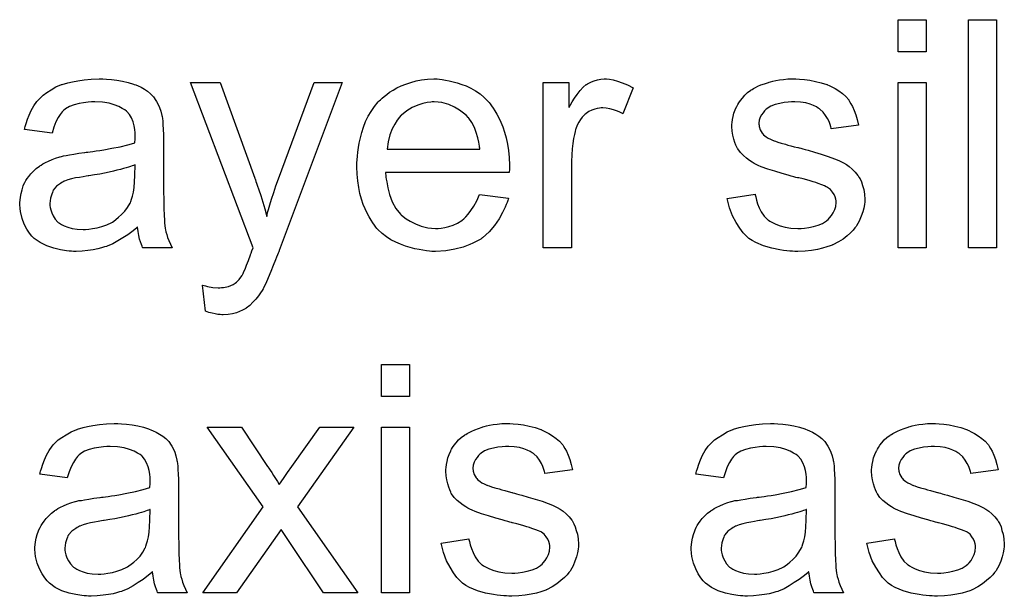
# Model space of a CAD drawing. Extents: x -2 to 8.5, y -2.9 to 5.2.
# Tile 111 of 207: x 5.923 to 6.268, y -0.742 to -0.539. Entities that reach past the tile are written whole.
import ezdxf

# ---------------------------------------------------------------- set-up
doc = ezdxf.new("R2010")
doc.units = 0
doc.layers.add('acc-ni-360-20-out-a_document', color=1, linetype='CONTINUOUS')

msp = doc.modelspace()

# ---------------------------------------------------------------- linework, layer by layer
at = {"layer": 'acc-ni-360-20-out-a_document', "color": 1}
for points in [[(6.241037, -0.550497), (6.231202, -0.550497), (6.231202, -0.539274), (6.241037, -0.539274), (6.241037, -0.550497)], [(6.265681, -0.619339), (6.255846, -0.619339), (6.255846, -0.539274), (6.265681, -0.539274), (6.265681, -0.619339)], [(5.953407, -0.560101), (5.955142, -0.560216), (5.957109, -0.560448), (5.959076, -0.560795), (5.961043, -0.561258), (5.962894, -0.561836), (5.963126, -0.561952), (5.963704, -0.562183), (5.964514, -0.56253), (5.965555, -0.562993), (5.966712, -0.563687), (5.967869, -0.564381), (5.96891, -0.565307), (5.969836, -0.566233), (5.969952, -0.566348), (5.970183, -0.566695), (5.97053, -0.567274), (5.970993, -0.567968), (5.971572, -0.569009), (5.972034, -0.570051), (5.972497, -0.571323), (5.972844, -0.572827), (5.972844, -0.572943), (5.97296, -0.57329), (5.973076, -0.573985), (5.973191, -0.57491), (5.973191, -0.576183), (5.973307, -0.577687), (5.973423, -0.579654), (5.973423, -0.581852), (5.973423, -0.595042), (5.973423, -0.595158), (5.973423, -0.59562), (5.973423, -0.596315), (5.973423, -0.59724), (5.973423, -0.598282), (5.973423, -0.599554), (5.973538, -0.602331), (5.973538, -0.605223), (5.973654, -0.608116), (5.97377, -0.609389), (5.97377, -0.610546), (5.973886, -0.611587), (5.974001, -0.612397), (5.974001, -0.612513), (5.974117, -0.612975), (5.974233, -0.61367), (5.97458, -0.614595), (5.974811, -0.615636), (5.975274, -0.616793), (5.975852, -0.618066), (5.976431, -0.619339), (5.966134, -0.619339), (5.966018, -0.619223), (5.965902, -0.61876), (5.965671, -0.618182), (5.965324, -0.617256), (5.964977, -0.616215), (5.964745, -0.614942), (5.964514, -0.613554), (5.964283, -0.61205), (5.964167, -0.61205), (5.964051, -0.612281), (5.963357, -0.61286), (5.962316, -0.61367), (5.960927, -0.614711), (5.959192, -0.615752), (5.957456, -0.616909), (5.955605, -0.617951), (5.953638, -0.61876), (5.953407, -0.618876), (5.952712, -0.618992), (5.951671, -0.619339), (5.950399, -0.619686), (5.948779, -0.620033), (5.946927, -0.620264), (5.944845, -0.620496), (5.942762, -0.620612), (5.941837, -0.620612), (5.941142, -0.620496), (5.940333, -0.620496), (5.939407, -0.62038), (5.937324, -0.620033), (5.93501, -0.619455), (5.932465, -0.618645), (5.930151, -0.617488), (5.928068, -0.615984), (5.927837, -0.615752), (5.927258, -0.615174), (5.926449, -0.614132), (5.925523, -0.612744), (5.924597, -0.611009), (5.923788, -0.609042), (5.923209, -0.606612), (5.923093, -0.605455), (5.922978, -0.604067), (5.922978, -0.603835), (5.922978, -0.603372), (5.923093, -0.602562), (5.923209, -0.601521), (5.92344, -0.600248), (5.923788, -0.598976), (5.92425, -0.597587), (5.924829, -0.596315), (5.924944, -0.596199), (5.925176, -0.595736), (5.925639, -0.595042), (5.926217, -0.594232), (5.926911, -0.593306), (5.927837, -0.592381), (5.928763, -0.591455), (5.92992, -0.590645), (5.930035, -0.59053), (5.930498, -0.590298), (5.931077, -0.589835), (5.932002, -0.589373), (5.933043, -0.58891), (5.934316, -0.588331), (5.935589, -0.587869), (5.937093, -0.587406), (5.937209, -0.587406), (5.937672, -0.58729), (5.938366, -0.587059), (5.939291, -0.586943), (5.940448, -0.586712), (5.941952, -0.58648), (5.943688, -0.586133), (5.94577, -0.585902), (5.945886, -0.585902), (5.946349, -0.585786), (5.946927, -0.585786), (5.947737, -0.58567), (5.948663, -0.585554), (5.94982, -0.585323), (5.951093, -0.585207), (5.952481, -0.584976), (5.955258, -0.584398), (5.958266, -0.583819), (5.960927, -0.583125), (5.9622, -0.582778), (5.963357, -0.582431), (5.963357, -0.582315), (5.963357, -0.582083), (5.963473, -0.581389), (5.963473, -0.580579), (5.963473, -0.580117), (5.963473, -0.579885), (5.963473, -0.579769), (5.963473, -0.579654), (5.963473, -0.57896), (5.963357, -0.577803), (5.963126, -0.57653), (5.962778, -0.575141), (5.9622, -0.573753), (5.961506, -0.57248), (5.96058, -0.571439), (5.960464, -0.571323), (5.959886, -0.570861), (5.95896, -0.570398), (5.957803, -0.569704), (5.956184, -0.569125), (5.954332, -0.568547), (5.952018, -0.568199), (5.949357, -0.568084), (5.9482, -0.568084), (5.947043, -0.568199), (5.945423, -0.568431), (5.943804, -0.568662), (5.942068, -0.569125), (5.940448, -0.569704), (5.93906, -0.570514), (5.938944, -0.570629), (5.938481, -0.570976), (5.937903, -0.571555), (5.937209, -0.57248), (5.936515, -0.573637), (5.935705, -0.575141), (5.93501, -0.576993), (5.934316, -0.579075), (5.924713, -0.577803), (5.924713, -0.577687), (5.924829, -0.577571), (5.924829, -0.577224), (5.924944, -0.576761), (5.925292, -0.57572), (5.925754, -0.574216), (5.926333, -0.572712), (5.927027, -0.571092), (5.927953, -0.569472), (5.928994, -0.567968), (5.92911, -0.567852), (5.929573, -0.56739), (5.930267, -0.566695), (5.931192, -0.56577), (5.932465, -0.564844), (5.933969, -0.563919), (5.935705, -0.562877), (5.937672, -0.562067), (5.937787, -0.562067), (5.937903, -0.561952), (5.93825, -0.561836), (5.938713, -0.56172), (5.93987, -0.561373), (5.94149, -0.561026), (5.943341, -0.560679), (5.945655, -0.560332), (5.948084, -0.560101), (5.950861, -0.559985), (5.952134, -0.559985), (5.953407, -0.560101)], [(6.014033, -0.620264), (6.014033, -0.62038), (6.013918, -0.620727), (6.013686, -0.62119), (6.013455, -0.621769), (6.013108, -0.622578), (6.012761, -0.623504), (6.011951, -0.625471), (6.011141, -0.627669), (6.010215, -0.629868), (6.00929, -0.631835), (6.008827, -0.632644), (6.00848, -0.633454), (6.008364, -0.633686), (6.008017, -0.634264), (6.007439, -0.635074), (6.006744, -0.636115), (6.005819, -0.637272), (6.004778, -0.638429), (6.003736, -0.639586), (6.002463, -0.640512), (6.002348, -0.640628), (6.001885, -0.640859), (6.001191, -0.641206), (6.00015, -0.641669), (5.998993, -0.642132), (5.997604, -0.642479), (5.9961, -0.64271), (5.994364, -0.642826), (5.993902, -0.642826), (5.993323, -0.64271), (5.992513, -0.64271), (5.991588, -0.642479), (5.990546, -0.642247), (5.989389, -0.642016), (5.988117, -0.641553), (5.987075, -0.632413), (5.987191, -0.632413), (5.987654, -0.632529), (5.988232, -0.632644), (5.988927, -0.632876), (5.990778, -0.633223), (5.992629, -0.633339), (5.993208, -0.633339), (5.993786, -0.633223), (5.99448, -0.633223), (5.996216, -0.632876), (5.997026, -0.632529), (5.997836, -0.632182), (5.997951, -0.632182), (5.998183, -0.63195), (5.99853, -0.631719), (5.998993, -0.631372), (6.000034, -0.630446), (6.000959, -0.629173), (6.000959, -0.629058), (6.001191, -0.628826), (6.001422, -0.628364), (6.001654, -0.627669), (6.002116, -0.626744), (6.002579, -0.625355), (6.003273, -0.623736), (6.003968, -0.621769), (6.003968, -0.621653), (6.004199, -0.62119), (6.00443, -0.62038), (6.004893, -0.619339), (5.98291, -0.561258), (5.993323, -0.561258), (6.005472, -0.594926), (6.005472, -0.595042), (6.005587, -0.595158), (6.005703, -0.595505), (6.005819, -0.596083), (6.00605, -0.596662), (6.006282, -0.597356), (6.00686, -0.598976), (6.007554, -0.600943), (6.008248, -0.603257), (6.008943, -0.605686), (6.009637, -0.608347), (6.009637, -0.608232), (6.009753, -0.608), (6.009868, -0.607653), (6.009984, -0.60719), (6.0101, -0.606612), (6.010331, -0.605918), (6.010794, -0.604182), (6.011372, -0.602215), (6.012182, -0.599901), (6.012877, -0.597587), (6.013802, -0.595158), (6.026298, -0.561258), (6.036132, -0.561258), (6.014033, -0.620264)], [(6.070264, -0.5601), (6.071189, -0.560216), (6.072346, -0.560447), (6.073619, -0.560679), (6.075123, -0.561026), (6.076511, -0.561373), (6.078131, -0.561952), (6.079635, -0.56253), (6.081255, -0.56334), (6.082875, -0.564266), (6.084495, -0.565307), (6.085999, -0.56658), (6.087387, -0.567968), (6.087503, -0.568084), (6.087734, -0.568315), (6.088082, -0.568778), (6.088544, -0.569472), (6.089123, -0.570282), (6.089701, -0.571208), (6.090395, -0.572365), (6.09109, -0.573753), (6.091784, -0.575257), (6.092478, -0.576877), (6.093057, -0.578728), (6.093635, -0.580695), (6.094098, -0.582893), (6.094445, -0.585207), (6.094676, -0.587637), (6.094792, -0.590298), (6.094792, -0.590414), (6.094792, -0.590877), (6.094792, -0.591687), (6.094676, -0.592843), (6.051289, -0.592844), (6.051289, -0.592959), (6.051289, -0.593306), (6.051405, -0.593769), (6.051405, -0.594463), (6.05152, -0.595273), (6.051752, -0.596199), (6.052099, -0.598282), (6.052793, -0.600595), (6.053719, -0.603141), (6.054991, -0.605455), (6.056611, -0.607537), (6.056727, -0.607537), (6.056842, -0.607769), (6.057537, -0.608347), (6.058578, -0.609157), (6.059966, -0.609967), (6.061818, -0.610893), (6.0639, -0.611703), (6.066214, -0.612281), (6.067487, -0.612397), (6.068875, -0.612513), (6.069801, -0.612513), (6.070842, -0.612397), (6.072115, -0.612165), (6.073503, -0.611818), (6.075123, -0.611356), (6.076627, -0.610661), (6.078131, -0.609736), (6.078247, -0.60962), (6.078825, -0.609157), (6.07952, -0.608463), (6.08033, -0.607537), (6.081255, -0.606265), (6.082297, -0.604645), (6.083338, -0.602794), (6.084263, -0.600595), (6.094445, -0.601868), (6.094445, -0.601984), (6.094329, -0.602215), (6.094214, -0.602678), (6.093982, -0.603372), (6.093635, -0.604066), (6.093288, -0.604992), (6.092362, -0.606959), (6.091205, -0.609157), (6.089586, -0.611471), (6.087734, -0.613669), (6.08542, -0.615752), (6.085305, -0.615752), (6.085073, -0.615984), (6.084726, -0.616215), (6.084263, -0.616562), (6.083569, -0.616909), (6.082875, -0.617256), (6.081949, -0.617719), (6.080908, -0.618182), (6.079751, -0.618645), (6.078594, -0.619107), (6.075702, -0.619802), (6.072462, -0.62038), (6.068875, -0.620611), (6.067603, -0.620611), (6.066793, -0.620496), (6.065751, -0.62038), (6.064479, -0.620149), (6.06309, -0.619917), (6.061586, -0.619686), (6.058347, -0.61876), (6.056611, -0.618066), (6.054991, -0.617372), (6.053256, -0.616446), (6.051636, -0.615405), (6.050132, -0.614248), (6.048628, -0.61286), (6.048512, -0.612744), (6.048281, -0.612513), (6.047934, -0.61205), (6.047471, -0.611356), (6.046892, -0.610546), (6.046314, -0.60962), (6.04562, -0.608463), (6.044925, -0.60719), (6.044231, -0.605686), (6.043537, -0.604067), (6.042958, -0.602215), (6.04238, -0.600248), (6.041917, -0.598166), (6.04157, -0.595852), (6.041339, -0.593422), (6.041223, -0.590877), (6.041223, -0.590761), (6.041223, -0.590183), (6.041223, -0.589488), (6.041339, -0.588447), (6.041454, -0.587174), (6.04157, -0.585786), (6.041801, -0.584166), (6.042149, -0.582546), (6.043074, -0.578844), (6.043653, -0.576993), (6.044347, -0.575026), (6.045273, -0.573175), (6.046314, -0.571439), (6.047471, -0.569704), (6.048743, -0.568084), (6.048859, -0.567968), (6.049091, -0.567737), (6.049553, -0.56739), (6.050132, -0.566811), (6.050826, -0.566233), (6.051752, -0.565538), (6.052793, -0.564728), (6.054066, -0.564034), (6.055338, -0.563224), (6.056842, -0.56253), (6.058462, -0.561836), (6.060198, -0.561257), (6.062049, -0.560679), (6.064016, -0.560332), (6.066099, -0.5601), (6.068297, -0.559985), (6.069454, -0.559985), (6.070264, -0.5601)], [(6.129965, -0.5601), (6.131238, -0.560332), (6.132742, -0.560795), (6.134361, -0.561373), (6.136213, -0.562183), (6.13818, -0.563224), (6.134593, -0.572249), (6.134477, -0.572133), (6.134014, -0.571902), (6.13332, -0.571555), (6.132395, -0.571208), (6.131353, -0.570861), (6.130081, -0.570513), (6.128808, -0.570282), (6.127535, -0.570166), (6.126957, -0.570166), (6.126378, -0.570282), (6.125568, -0.570398), (6.124758, -0.570629), (6.123717, -0.570976), (6.122676, -0.571439), (6.12175, -0.572133), (6.121635, -0.572249), (6.121287, -0.57248), (6.12094, -0.572943), (6.120362, -0.573522), (6.119783, -0.574332), (6.119205, -0.575257), (6.118626, -0.576298), (6.118163, -0.577571), (6.118048, -0.577803), (6.117932, -0.578497), (6.117701, -0.579538), (6.117354, -0.580926), (6.117007, -0.582662), (6.116775, -0.584629), (6.116659, -0.586711), (6.116544, -0.589025), (6.116544, -0.619339), (6.106709, -0.619339), (6.106709, -0.561257), (6.115618, -0.561257), (6.115618, -0.570051), (6.115734, -0.569935), (6.116197, -0.569125), (6.116775, -0.568084), (6.117701, -0.566811), (6.118626, -0.565538), (6.119668, -0.56415), (6.120709, -0.562993), (6.12175, -0.562067), (6.121866, -0.561952), (6.122213, -0.56172), (6.122907, -0.561373), (6.123601, -0.561026), (6.124527, -0.560679), (6.125684, -0.560332), (6.126841, -0.5601), (6.128114, -0.559985), (6.128924, -0.559985), (6.129965, -0.5601)], [(6.196608, -0.5601), (6.198344, -0.560216), (6.200195, -0.560447), (6.202162, -0.56091), (6.204244, -0.561373), (6.206211, -0.562067), (6.206327, -0.562067), (6.206443, -0.562183), (6.207021, -0.562414), (6.207947, -0.562877), (6.209104, -0.563456), (6.210376, -0.564266), (6.211649, -0.565191), (6.212806, -0.566232), (6.213847, -0.567389), (6.213963, -0.567505), (6.214194, -0.567968), (6.214657, -0.568778), (6.215236, -0.569703), (6.215814, -0.571092), (6.216393, -0.572596), (6.216856, -0.574332), (6.217318, -0.576298), (6.207715, -0.577571), (6.207715, -0.57734), (6.2076, -0.576877), (6.207368, -0.576067), (6.207021, -0.575026), (6.206443, -0.573984), (6.205748, -0.572827), (6.204939, -0.57167), (6.203782, -0.570629), (6.203666, -0.570513), (6.203203, -0.570282), (6.202509, -0.569819), (6.201467, -0.569356), (6.20031, -0.568894), (6.198806, -0.568431), (6.196955, -0.568199), (6.194988, -0.568084), (6.193831, -0.568084), (6.192674, -0.568199), (6.19117, -0.568315), (6.189666, -0.568662), (6.188046, -0.569009), (6.186542, -0.569588), (6.18527, -0.570398), (6.185154, -0.570513), (6.184807, -0.570745), (6.184344, -0.571208), (6.183881, -0.571902), (6.183303, -0.572596), (6.18284, -0.573522), (6.182493, -0.574563), (6.182377, -0.575604), (6.182377, -0.57572), (6.182377, -0.575951), (6.182493, -0.576298), (6.182493, -0.576761), (6.18284, -0.577918), (6.183534, -0.579075), (6.18365, -0.579191), (6.183765, -0.579307), (6.183997, -0.579654), (6.18446, -0.580001), (6.184922, -0.580348), (6.185617, -0.580811), (6.186426, -0.581158), (6.187352, -0.581621), (6.187468, -0.581621), (6.187699, -0.581736), (6.188162, -0.581852), (6.188972, -0.582199), (6.190129, -0.582546), (6.191633, -0.582893), (6.192559, -0.58324), (6.1936, -0.583472), (6.194757, -0.583819), (6.19603, -0.584166), (6.196145, -0.584166), (6.196492, -0.584282), (6.197071, -0.584397), (6.197765, -0.584629), (6.198575, -0.58486), (6.199616, -0.585092), (6.201815, -0.585786), (6.204244, -0.58648), (6.206674, -0.58729), (6.208872, -0.5881), (6.209798, -0.588447), (6.210608, -0.588794), (6.210839, -0.58891), (6.211302, -0.589141), (6.211996, -0.589488), (6.213038, -0.590067), (6.214079, -0.590761), (6.21512, -0.591687), (6.216161, -0.592728), (6.217087, -0.593885), (6.217203, -0.594), (6.217434, -0.594463), (6.217897, -0.595158), (6.21836, -0.596199), (6.218707, -0.597471), (6.21917, -0.59886), (6.219401, -0.60048), (6.219517, -0.602331), (6.219517, -0.602562), (6.219517, -0.603141), (6.219401, -0.604066), (6.21917, -0.605339), (6.218823, -0.606727), (6.218244, -0.608232), (6.21755, -0.609967), (6.216624, -0.611587), (6.216508, -0.611818), (6.216046, -0.612281), (6.215467, -0.613091), (6.214542, -0.614017), (6.213269, -0.615058), (6.211881, -0.616215), (6.210261, -0.617256), (6.208294, -0.618298), (6.208178, -0.618298), (6.208062, -0.618413), (6.207368, -0.618645), (6.206211, -0.618992), (6.204707, -0.619455), (6.202856, -0.619917), (6.200773, -0.620264), (6.198575, -0.620496), (6.19603, -0.620611), (6.194988, -0.620611), (6.194178, -0.620496), (6.193253, -0.620496), (6.192096, -0.62038), (6.190939, -0.620264), (6.189666, -0.620033), (6.186889, -0.619455), (6.183997, -0.618645), (6.18122, -0.617488), (6.179947, -0.616793), (6.17879, -0.615984), (6.178675, -0.615868), (6.178559, -0.615752), (6.177865, -0.615058), (6.176823, -0.614017), (6.175666, -0.612397), (6.174394, -0.61043), (6.173121, -0.608116), (6.17208, -0.605223), (6.17127, -0.601984), (6.180989, -0.60048), (6.180989, -0.600595), (6.180989, -0.600711), (6.18122, -0.601405), (6.181451, -0.602562), (6.181914, -0.603835), (6.182493, -0.605223), (6.183187, -0.606727), (6.184228, -0.608232), (6.185501, -0.609504), (6.185732, -0.60962), (6.186195, -0.609967), (6.187121, -0.61043), (6.188278, -0.611008), (6.189782, -0.611587), (6.191517, -0.61205), (6.1936, -0.612397), (6.19603, -0.612513), (6.197187, -0.612513), (6.198344, -0.612397), (6.199848, -0.612165), (6.201467, -0.611818), (6.203203, -0.611356), (6.204707, -0.610777), (6.206096, -0.609851), (6.206211, -0.609736), (6.206674, -0.609389), (6.207137, -0.60881), (6.207831, -0.608), (6.208409, -0.607075), (6.208988, -0.605918), (6.209335, -0.604761), (6.209451, -0.603372), (6.209451, -0.603256), (6.209451, -0.602794), (6.209335, -0.602215), (6.209104, -0.601405), (6.208757, -0.600595), (6.208178, -0.599785), (6.207484, -0.59886), (6.206443, -0.598166), (6.206327, -0.59805), (6.20598, -0.597934), (6.205401, -0.597587), (6.204476, -0.59724), (6.203087, -0.596777), (6.202277, -0.59643), (6.201352, -0.596199), (6.20031, -0.595852), (6.199154, -0.595505), (6.197881, -0.595158), (6.196377, -0.59481), (6.196261, -0.59481), (6.195914, -0.594695), (6.195335, -0.594579), (6.194641, -0.594348), (6.193716, -0.594116), (6.192674, -0.593769), (6.190476, -0.593191), (6.187931, -0.592381), (6.185501, -0.591687), (6.183187, -0.590877), (6.182146, -0.590414), (6.181336, -0.590067), (6.181104, -0.589951), (6.180641, -0.58972), (6.179947, -0.589257), (6.179022, -0.588678), (6.17798, -0.587868), (6.176939, -0.586943), (6.175898, -0.585902), (6.174972, -0.584629), (6.174856, -0.584513), (6.174625, -0.58405), (6.174278, -0.58324), (6.173931, -0.582315), (6.173584, -0.581158), (6.173237, -0.579769), (6.173005, -0.578381), (6.17289, -0.576761), (6.17289, -0.57653), (6.17289, -0.576067), (6.173005, -0.575373), (6.173121, -0.574332), (6.173352, -0.57329), (6.173584, -0.572018), (6.174047, -0.570861), (6.174625, -0.569588), (6.174741, -0.569472), (6.174972, -0.569009), (6.175319, -0.568431), (6.175898, -0.567621), (6.176592, -0.566811), (6.177402, -0.56577), (6.178328, -0.564844), (6.179484, -0.564034), (6.1796, -0.563918), (6.179947, -0.563803), (6.18041, -0.563456), (6.181104, -0.563109), (6.18203, -0.562646), (6.183071, -0.562183), (6.184344, -0.56172), (6.185732, -0.561257), (6.185964, -0.561142), (6.186426, -0.561026), (6.187236, -0.560795), (6.188278, -0.560563), (6.18955, -0.560332), (6.190939, -0.560216), (6.192559, -0.559985), (6.195335, -0.559985), (6.196608, -0.5601)], [(6.241037, -0.619339), (6.231202, -0.619339), (6.231202, -0.561257), (6.241037, -0.561257), (6.241037, -0.619339)], [(6.068413, -0.568084), (6.067718, -0.568084), (6.067256, -0.568199), (6.065983, -0.568315), (6.064479, -0.568662), (6.062627, -0.569241), (6.060661, -0.570051), (6.058809, -0.571208), (6.056958, -0.572712), (6.056727, -0.572943), (6.056264, -0.573522), (6.055454, -0.574563), (6.054644, -0.575951), (6.053719, -0.577571), (6.052909, -0.579654), (6.052215, -0.582083), (6.051867, -0.584745), (6.084379, -0.584745), (6.084379, -0.584629), (6.084379, -0.584397), (6.084263, -0.58405), (6.084263, -0.583587), (6.084032, -0.582199), (6.083685, -0.580695), (6.083106, -0.578844), (6.082528, -0.577108), (6.081602, -0.575373), (6.080561, -0.573869), (6.080561, -0.573753), (6.08033, -0.573637), (6.079751, -0.572943), (6.07871, -0.572018), (6.077321, -0.570976), (6.075586, -0.569935), (6.073503, -0.569009), (6.071074, -0.568315), (6.069801, -0.568199), (6.068413, -0.568084)], [(5.963473, -0.590183), (5.963357, -0.590183), (5.963241, -0.590298), (5.962894, -0.590414), (5.962431, -0.59053), (5.961853, -0.590761), (5.961159, -0.590992), (5.960349, -0.591224), (5.959423, -0.591455), (5.958382, -0.591802), (5.957109, -0.592034), (5.955836, -0.592381), (5.954332, -0.592728), (5.952712, -0.593075), (5.951093, -0.593422), (5.949242, -0.593654), (5.947275, -0.594001), (5.947043, -0.594001), (5.946349, -0.594116), (5.945192, -0.594348), (5.943919, -0.594579), (5.942531, -0.594811), (5.941142, -0.595158), (5.93987, -0.595505), (5.938713, -0.595967), (5.938597, -0.595967), (5.93825, -0.596199), (5.937787, -0.59643), (5.937324, -0.596777), (5.935936, -0.597703), (5.934779, -0.599091), (5.934779, -0.599207), (5.934548, -0.599438), (5.934432, -0.599901), (5.9342, -0.60048), (5.933969, -0.601174), (5.933738, -0.601868), (5.933622, -0.602794), (5.933506, -0.603719), (5.933506, -0.603835), (5.933506, -0.604414), (5.933622, -0.605108), (5.933853, -0.606033), (5.9342, -0.607075), (5.934779, -0.608116), (5.935473, -0.609273), (5.936399, -0.610314), (5.936515, -0.61043), (5.936977, -0.610661), (5.937672, -0.611124), (5.938597, -0.611587), (5.93987, -0.61205), (5.941374, -0.612513), (5.943109, -0.612744), (5.945192, -0.61286), (5.946118, -0.61286), (5.947275, -0.612744), (5.948547, -0.612513), (5.950167, -0.612281), (5.951787, -0.611818), (5.953522, -0.61124), (5.955258, -0.61043), (5.955489, -0.610314), (5.955952, -0.609967), (5.956762, -0.609389), (5.957688, -0.608579), (5.958729, -0.607653), (5.959886, -0.606496), (5.960811, -0.605108), (5.961737, -0.603604), (5.961853, -0.603488), (5.961968, -0.603025), (5.9622, -0.602215), (5.962547, -0.601174), (5.962894, -0.599786), (5.963126, -0.598166), (5.963241, -0.596199), (5.963357, -0.593885), (5.963473, -0.590183)], [(6.059735, -0.67145), (6.0499, -0.67145), (6.0499, -0.660227), (6.059735, -0.660227), (6.059735, -0.67145)], [(5.958729, -0.681053), (5.960464, -0.681169), (5.962431, -0.6814), (5.964398, -0.681747), (5.966365, -0.68221), (5.968216, -0.682789), (5.968448, -0.682904), (5.969026, -0.683136), (5.969836, -0.683483), (5.970877, -0.683946), (5.972034, -0.68464), (5.973191, -0.685334), (5.974233, -0.68626), (5.975158, -0.687185), (5.975274, -0.687301), (5.975505, -0.687648), (5.975852, -0.688227), (5.976315, -0.688921), (5.976894, -0.689962), (5.977357, -0.691004), (5.977819, -0.692276), (5.978167, -0.69378), (5.978167, -0.693896), (5.978282, -0.694243), (5.978398, -0.694937), (5.978514, -0.695863), (5.978514, -0.697136), (5.978629, -0.69864), (5.978745, -0.700607), (5.978745, -0.702805), (5.978745, -0.715995), (5.978745, -0.71611), (5.978745, -0.716573), (5.978745, -0.717267), (5.978745, -0.718193), (5.978745, -0.719234), (5.978745, -0.720507), (5.978861, -0.723284), (5.978861, -0.726176), (5.978976, -0.729069), (5.979092, -0.730341), (5.979092, -0.731499), (5.979208, -0.73254), (5.979324, -0.73335), (5.979324, -0.733465), (5.979439, -0.733928), (5.979555, -0.734622), (5.979902, -0.735548), (5.980133, -0.736589), (5.980596, -0.737746), (5.981175, -0.739019), (5.981753, -0.740292), (5.971456, -0.740292), (5.97134, -0.740176), (5.971225, -0.739713), (5.970993, -0.739135), (5.970646, -0.738209), (5.970299, -0.737168), (5.970068, -0.735895), (5.969836, -0.734507), (5.969605, -0.733003), (5.969489, -0.733003), (5.969373, -0.733234), (5.968679, -0.733812), (5.967638, -0.734622), (5.966249, -0.735664), (5.964514, -0.736705), (5.962778, -0.737862), (5.960927, -0.738903), (5.95896, -0.739713), (5.958729, -0.739829), (5.958035, -0.739945), (5.956993, -0.740292), (5.955721, -0.740639), (5.954101, -0.740986), (5.95225, -0.741217), (5.950167, -0.741449), (5.948084, -0.741564), (5.947159, -0.741564), (5.946465, -0.741449), (5.945655, -0.741449), (5.944729, -0.741333), (5.942647, -0.740986), (5.940333, -0.740407), (5.937787, -0.739597), (5.935473, -0.738441), (5.933391, -0.736936), (5.933159, -0.736705), (5.932581, -0.736126), (5.931771, -0.735085), (5.930845, -0.733697), (5.92992, -0.731961), (5.92911, -0.729994), (5.928531, -0.727565), (5.928416, -0.726408), (5.9283, -0.725019), (5.9283, -0.724788), (5.9283, -0.724325), (5.928416, -0.723515), (5.928531, -0.722474), (5.928763, -0.721201), (5.92911, -0.719928), (5.929573, -0.71854), (5.930151, -0.717267), (5.930267, -0.717152), (5.930498, -0.716689), (5.930961, -0.715995), (5.931539, -0.715185), (5.932234, -0.714259), (5.933159, -0.713334), (5.934085, -0.712408), (5.935242, -0.711598), (5.935358, -0.711482), (5.93582, -0.711251), (5.936399, -0.710788), (5.937324, -0.710325), (5.938366, -0.709863), (5.939638, -0.709284), (5.940911, -0.708821), (5.942415, -0.708359), (5.942531, -0.708359), (5.942994, -0.708243), (5.943688, -0.708011), (5.944614, -0.707896), (5.94577, -0.707664), (5.947275, -0.707433), (5.94901, -0.707086), (5.951093, -0.706854), (5.951208, -0.706854), (5.951671, -0.706739), (5.95225, -0.706739), (5.95306, -0.706623), (5.953985, -0.706507), (5.955142, -0.706276), (5.956415, -0.70616), (5.957803, -0.705929), (5.96058, -0.70535), (5.963588, -0.704772), (5.966249, -0.704078), (5.967522, -0.703731), (5.968679, -0.703383), (5.968679, -0.703268), (5.968679, -0.703036), (5.968795, -0.702342), (5.968795, -0.701532), (5.968795, -0.701069), (5.968795, -0.700838), (5.968795, -0.700722), (5.968795, -0.700607), (5.968795, -0.699912), (5.968679, -0.698755), (5.968448, -0.697483), (5.968101, -0.696094), (5.967522, -0.694706), (5.966828, -0.693433), (5.965902, -0.692392), (5.965787, -0.692276), (5.965208, -0.691813), (5.964283, -0.691351), (5.963126, -0.690656), (5.961506, -0.690078), (5.959654, -0.689499), (5.957341, -0.689152), (5.954679, -0.689037), (5.953522, -0.689037), (5.952365, -0.689152), (5.950746, -0.689384), (5.949126, -0.689615), (5.94739, -0.690078), (5.94577, -0.690656), (5.944382, -0.691466), (5.944266, -0.691582), (5.943804, -0.691929), (5.943225, -0.692508), (5.942531, -0.693433), (5.941837, -0.69459), (5.941027, -0.696094), (5.940333, -0.697946), (5.939638, -0.700028), (5.930035, -0.698755), (5.930035, -0.69864), (5.930151, -0.698524), (5.930151, -0.698177), (5.930267, -0.697714), (5.930614, -0.696673), (5.931077, -0.695169), (5.931655, -0.693665), (5.932349, -0.692045), (5.933275, -0.690425), (5.934316, -0.688921), (5.934432, -0.688805), (5.934895, -0.688342), (5.935589, -0.687648), (5.936515, -0.686723), (5.937787, -0.685797), (5.939291, -0.684871), (5.941027, -0.68383), (5.942994, -0.68302), (5.943109, -0.68302), (5.943225, -0.682904), (5.943572, -0.682789), (5.944035, -0.682673), (5.945192, -0.682326), (5.946812, -0.681979), (5.948663, -0.681632), (5.950977, -0.681285), (5.953407, -0.681053), (5.956184, -0.680938), (5.957456, -0.680938), (5.958729, -0.681053)], [(6.020397, -0.71021), (6.04157, -0.740292), (6.029537, -0.740292), (6.017505, -0.722358), (6.014728, -0.718077), (5.999108, -0.740292), (5.987191, -0.740292), (6.008364, -0.71021), (5.988811, -0.68221), (6.000844, -0.68221), (6.009984, -0.695979), (6.0101, -0.696094), (6.010447, -0.696557), (6.01091, -0.697367), (6.011488, -0.698177), (6.012067, -0.699218), (6.012761, -0.70026), (6.013455, -0.701301), (6.014033, -0.702342), (6.014149, -0.702226), (6.014496, -0.701764), (6.014959, -0.701069), (6.015538, -0.70026), (6.016232, -0.699218), (6.016926, -0.698177), (6.01843, -0.695979), (6.028265, -0.68221), (6.040182, -0.68221), (6.020397, -0.71021)], [(6.059735, -0.740292), (6.0499, -0.740292), (6.0499, -0.68221), (6.059735, -0.68221), (6.059735, -0.740292)], [(6.096181, -0.681053), (6.097916, -0.681169), (6.099767, -0.6814), (6.101734, -0.681863), (6.103817, -0.682326), (6.105784, -0.68302), (6.105899, -0.68302), (6.106015, -0.683136), (6.106593, -0.683367), (6.107519, -0.68383), (6.108676, -0.684409), (6.109949, -0.685218), (6.111221, -0.686144), (6.112378, -0.687185), (6.11342, -0.688342), (6.113535, -0.688458), (6.113767, -0.688921), (6.11423, -0.689731), (6.114808, -0.690656), (6.115387, -0.692045), (6.115965, -0.693549), (6.116428, -0.695284), (6.116891, -0.697251), (6.107288, -0.698524), (6.107288, -0.698293), (6.107172, -0.69783), (6.106941, -0.69702), (6.106593, -0.695979), (6.106015, -0.694937), (6.105321, -0.69378), (6.104511, -0.692623), (6.103354, -0.691582), (6.103238, -0.691466), (6.102775, -0.691235), (6.102081, -0.690772), (6.10104, -0.690309), (6.099883, -0.689846), (6.098379, -0.689384), (6.096528, -0.689152), (6.094561, -0.689037), (6.093404, -0.689037), (6.092247, -0.689152), (6.090743, -0.689268), (6.089239, -0.689615), (6.087619, -0.689962), (6.086115, -0.690541), (6.084842, -0.691351), (6.084726, -0.691466), (6.084379, -0.691698), (6.083916, -0.69216), (6.083453, -0.692855), (6.082875, -0.693549), (6.082412, -0.694474), (6.082065, -0.695516), (6.081949, -0.696557), (6.081949, -0.696673), (6.081949, -0.696904), (6.082065, -0.697251), (6.082065, -0.697714), (6.082412, -0.698871), (6.083106, -0.700028), (6.083222, -0.700144), (6.083338, -0.700259), (6.083569, -0.700606), (6.084032, -0.700954), (6.084495, -0.701301), (6.085189, -0.701764), (6.085999, -0.702111), (6.086925, -0.702573), (6.08704, -0.702573), (6.087272, -0.702689), (6.087734, -0.702805), (6.088544, -0.703152), (6.089701, -0.703499), (6.091205, -0.703846), (6.092131, -0.704193), (6.093172, -0.704425), (6.094329, -0.704772), (6.095602, -0.705119), (6.095718, -0.705119), (6.096065, -0.705235), (6.096643, -0.70535), (6.097337, -0.705582), (6.098147, -0.705813), (6.099189, -0.706044), (6.101387, -0.706739), (6.103817, -0.707433), (6.106246, -0.708243), (6.108445, -0.709053), (6.10937, -0.7094), (6.11018, -0.709747), (6.110412, -0.709862), (6.110874, -0.710094), (6.111569, -0.710441), (6.11261, -0.711019), (6.113651, -0.711714), (6.114693, -0.712639), (6.115734, -0.713681), (6.116659, -0.714838), (6.116775, -0.714953), (6.117007, -0.715416), (6.117469, -0.71611), (6.117932, -0.717152), (6.118279, -0.718424), (6.118742, -0.719813), (6.118973, -0.721433), (6.119089, -0.723284), (6.119089, -0.723515), (6.119089, -0.724094), (6.118973, -0.725019), (6.118742, -0.726292), (6.118395, -0.72768), (6.117816, -0.729184), (6.117122, -0.73092), (6.116197, -0.73254), (6.116081, -0.732771), (6.115618, -0.733234), (6.11504, -0.734044), (6.114114, -0.734969), (6.112841, -0.736011), (6.111453, -0.737168), (6.109833, -0.738209), (6.107866, -0.73925), (6.107751, -0.73925), (6.107635, -0.739366), (6.106941, -0.739597), (6.105784, -0.739944), (6.104279, -0.740407), (6.102428, -0.74087), (6.100346, -0.741217), (6.098147, -0.741449), (6.095602, -0.741564), (6.094561, -0.741564), (6.093751, -0.741449), (6.092825, -0.741449), (6.091668, -0.741333), (6.090511, -0.741217), (6.089239, -0.740986), (6.086462, -0.740407), (6.083569, -0.739597), (6.080792, -0.73844), (6.07952, -0.737746), (6.078363, -0.736936), (6.078247, -0.736821), (6.078131, -0.736705), (6.077437, -0.736011), (6.076396, -0.734969), (6.075239, -0.73335), (6.073966, -0.731383), (6.072693, -0.729069), (6.071652, -0.726176), (6.070842, -0.722937), (6.080561, -0.721433), (6.080561, -0.721548), (6.080561, -0.721664), (6.080792, -0.722358), (6.081024, -0.723515), (6.081487, -0.724788), (6.082065, -0.726176), (6.082759, -0.72768), (6.083801, -0.729184), (6.085073, -0.730457), (6.085305, -0.730573), (6.085767, -0.73092), (6.086693, -0.731383), (6.08785, -0.731961), (6.089354, -0.73254), (6.09109, -0.733003), (6.093172, -0.73335), (6.095602, -0.733465), (6.096759, -0.733465), (6.097916, -0.73335), (6.09942, -0.733118), (6.10104, -0.732771), (6.102775, -0.732308), (6.104279, -0.73173), (6.105668, -0.730804), (6.105784, -0.730688), (6.106246, -0.730341), (6.106709, -0.729763), (6.107403, -0.728953), (6.107982, -0.728027), (6.10856, -0.72687), (6.108908, -0.725713), (6.109023, -0.724325), (6.109023, -0.724209), (6.109023, -0.723746), (6.108908, -0.723168), (6.108676, -0.722358), (6.108329, -0.721548), (6.107751, -0.720738), (6.107056, -0.719813), (6.106015, -0.719119), (6.105899, -0.719003), (6.105552, -0.718887), (6.104974, -0.71854), (6.104048, -0.718193), (6.10266, -0.71773), (6.10185, -0.717383), (6.100924, -0.717152), (6.099883, -0.716804), (6.098726, -0.716457), (6.097453, -0.71611), (6.095949, -0.715763), (6.095833, -0.715763), (6.095486, -0.715648), (6.094908, -0.715532), (6.094214, -0.7153), (6.093288, -0.715069), (6.092247, -0.714722), (6.090048, -0.714143), (6.087503, -0.713333), (6.085073, -0.712639), (6.082759, -0.711829), (6.081718, -0.711367), (6.080908, -0.711019), (6.080677, -0.710904), (6.080214, -0.710672), (6.07952, -0.71021), (6.078594, -0.709631), (6.077553, -0.708821), (6.076511, -0.707896), (6.07547, -0.706854), (6.074545, -0.705582), (6.074429, -0.705466), (6.074198, -0.705003), (6.07385, -0.704193), (6.073503, -0.703268), (6.073156, -0.702111), (6.072809, -0.700722), (6.072578, -0.699334), (6.072462, -0.697714), (6.072462, -0.697483), (6.072462, -0.69702), (6.072578, -0.696326), (6.072693, -0.695284), (6.072925, -0.694243), (6.073156, -0.69297), (6.073619, -0.691813), (6.074198, -0.690541), (6.074313, -0.690425), (6.074545, -0.689962), (6.074892, -0.689384), (6.07547, -0.688574), (6.076164, -0.687764), (6.076974, -0.686722), (6.0779, -0.685797), (6.079057, -0.684987), (6.079173, -0.684871), (6.07952, -0.684756), (6.079983, -0.684409), (6.080677, -0.684061), (6.081602, -0.683599), (6.082644, -0.683136), (6.083916, -0.682673), (6.085305, -0.68221), (6.085536, -0.682095), (6.085999, -0.681979), (6.086809, -0.681747), (6.08785, -0.681516), (6.089123, -0.681285), (6.090511, -0.681169), (6.092131, -0.680938), (6.094908, -0.680938), (6.096181, -0.681053)], [(6.188972, -0.681053), (6.190707, -0.681169), (6.192674, -0.6814), (6.194641, -0.681747), (6.196608, -0.68221), (6.198459, -0.682789), (6.198691, -0.682904), (6.199269, -0.683136), (6.200079, -0.683483), (6.20112, -0.683946), (6.202277, -0.68464), (6.203434, -0.685334), (6.204476, -0.68626), (6.205401, -0.687185), (6.205517, -0.687301), (6.205748, -0.687648), (6.206096, -0.688227), (6.206558, -0.688921), (6.207137, -0.689962), (6.2076, -0.691003), (6.208062, -0.692276), (6.208409, -0.69378), (6.208409, -0.693896), (6.208525, -0.694243), (6.208641, -0.694937), (6.208757, -0.695863), (6.208757, -0.697135), (6.208872, -0.69864), (6.208988, -0.700606), (6.208988, -0.702805), (6.208988, -0.715995), (6.208988, -0.71611), (6.208988, -0.716573), (6.208988, -0.717267), (6.208988, -0.718193), (6.208988, -0.719234), (6.208988, -0.720507), (6.209104, -0.723284), (6.209104, -0.726176), (6.209219, -0.729069), (6.209335, -0.730341), (6.209335, -0.731498), (6.209451, -0.73254), (6.209566, -0.73335), (6.209566, -0.733465), (6.209682, -0.733928), (6.209798, -0.734622), (6.210145, -0.735548), (6.210376, -0.736589), (6.210839, -0.737746), (6.211418, -0.739019), (6.211996, -0.740292), (6.201699, -0.740292), (6.201583, -0.740176), (6.201467, -0.739713), (6.201236, -0.739135), (6.200889, -0.738209), (6.200542, -0.737168), (6.20031, -0.735895), (6.200079, -0.734507), (6.199848, -0.733003), (6.199732, -0.733003), (6.199616, -0.733234), (6.198922, -0.733812), (6.197881, -0.734622), (6.196492, -0.735664), (6.194757, -0.736705), (6.193021, -0.737862), (6.19117, -0.738903), (6.189203, -0.739713), (6.188972, -0.739829), (6.188278, -0.739944), (6.187236, -0.740292), (6.185964, -0.740639), (6.184344, -0.740986), (6.182493, -0.741217), (6.18041, -0.741449), (6.178328, -0.741564), (6.177402, -0.741564), (6.176708, -0.741449), (6.175898, -0.741449), (6.174972, -0.741333), (6.17289, -0.740986), (6.170576, -0.740407), (6.16803, -0.739597), (6.165716, -0.73844), (6.163634, -0.736936), (6.163402, -0.736705), (6.162824, -0.736126), (6.162014, -0.735085), (6.161088, -0.733697), (6.160163, -0.731961), (6.159353, -0.729994), (6.158774, -0.727565), (6.158658, -0.726408), (6.158543, -0.725019), (6.158543, -0.724788), (6.158543, -0.724325), (6.158658, -0.723515), (6.158774, -0.722474), (6.159006, -0.721201), (6.159353, -0.719928), (6.159815, -0.71854), (6.160394, -0.717267), (6.16051, -0.717152), (6.160741, -0.716689), (6.161204, -0.715995), (6.161782, -0.715185), (6.162477, -0.714259), (6.163402, -0.713333), (6.164328, -0.712408), (6.165485, -0.711598), (6.1656, -0.711482), (6.166063, -0.711251), (6.166642, -0.710788), (6.167567, -0.710325), (6.168609, -0.709862), (6.169881, -0.709284), (6.171154, -0.708821), (6.172658, -0.708358), (6.172774, -0.708358), (6.173237, -0.708243), (6.173931, -0.708011), (6.174856, -0.707896), (6.176014, -0.707664), (6.177518, -0.707433), (6.179253, -0.707086), (6.181336, -0.706854), (6.181451, -0.706854), (6.181914, -0.706739), (6.182493, -0.706739), (6.183303, -0.706623), (6.184228, -0.706507), (6.185385, -0.706276), (6.186658, -0.70616), (6.188046, -0.705929), (6.190823, -0.70535), (6.193831, -0.704772), (6.196492, -0.704077), (6.197765, -0.70373), (6.198922, -0.703383), (6.198922, -0.703268), (6.198922, -0.703036), (6.199038, -0.702342), (6.199038, -0.701532), (6.199038, -0.701069), (6.199038, -0.700838), (6.199038, -0.700722), (6.199038, -0.700606), (6.199038, -0.699912), (6.198922, -0.698755), (6.198691, -0.697483), (6.198344, -0.696094), (6.197765, -0.694706), (6.197071, -0.693433), (6.196145, -0.692392), (6.19603, -0.692276), (6.195451, -0.691813), (6.194525, -0.691351), (6.193368, -0.690656), (6.191749, -0.690078), (6.189898, -0.689499), (6.187583, -0.689152), (6.184922, -0.689037), (6.183765, -0.689037), (6.182608, -0.689152), (6.180989, -0.689384), (6.179369, -0.689615), (6.177633, -0.690078), (6.176014, -0.690656), (6.174625, -0.691466), (6.174509, -0.691582), (6.174047, -0.691929), (6.173468, -0.692508), (6.172774, -0.693433), (6.17208, -0.69459), (6.17127, -0.696094), (6.170576, -0.697945), (6.169881, -0.700028), (6.160278, -0.698755), (6.160278, -0.69864), (6.160394, -0.698524), (6.160394, -0.698177), (6.16051, -0.697714), (6.160857, -0.696673), (6.16132, -0.695169), (6.161898, -0.693664), (6.162592, -0.692045), (6.163518, -0.690425), (6.164559, -0.688921), (6.164675, -0.688805), (6.165138, -0.688342), (6.165832, -0.687648), (6.166757, -0.686722), (6.16803, -0.685797), (6.169534, -0.684871), (6.17127, -0.68383), (6.173237, -0.68302), (6.173352, -0.68302), (6.173468, -0.682904), (6.173815, -0.682789), (6.174278, -0.682673), (6.175435, -0.682326), (6.177055, -0.681979), (6.178906, -0.681632), (6.18122, -0.681285), (6.18365, -0.681053), (6.186426, -0.680938), (6.187699, -0.680938), (6.188972, -0.681053)], [(6.245549, -0.681053), (6.247285, -0.681169), (6.249136, -0.6814), (6.251103, -0.681863), (6.253185, -0.682326), (6.255152, -0.68302), (6.255268, -0.68302), (6.255384, -0.683136), (6.255962, -0.683367), (6.256888, -0.68383), (6.258045, -0.684409), (6.259318, -0.685218), (6.26059, -0.686144), (6.261747, -0.687185), (6.262788, -0.688342), (6.262904, -0.688458), (6.263136, -0.688921), (6.263598, -0.689731), (6.264177, -0.690656), (6.264755, -0.692045), (6.265334, -0.693549), (6.265797, -0.695284), (6.26626, -0.697251), (6.256656, -0.698524), (6.256656, -0.698293), (6.256541, -0.69783), (6.256309, -0.69702), (6.255962, -0.695979), (6.255384, -0.694937), (6.25469, -0.69378), (6.25388, -0.692623), (6.252723, -0.691582), (6.252607, -0.691466), (6.252144, -0.691235), (6.25145, -0.690772), (6.250409, -0.690309), (6.249252, -0.689846), (6.247748, -0.689384), (6.245896, -0.689152), (6.243929, -0.689037), (6.242772, -0.689037), (6.241615, -0.689152), (6.240111, -0.689268), (6.238607, -0.689615), (6.236987, -0.689962), (6.235483, -0.690541), (6.234211, -0.691351), (6.234095, -0.691466), (6.233748, -0.691698), (6.233285, -0.69216), (6.232822, -0.692855), (6.232244, -0.693549), (6.231781, -0.694474), (6.231434, -0.695516), (6.231318, -0.696557), (6.231318, -0.696673), (6.231318, -0.696904), (6.231434, -0.697251), (6.231434, -0.697714), (6.231781, -0.698871), (6.232475, -0.700028), (6.232591, -0.700144), (6.232707, -0.700259), (6.232938, -0.700606), (6.233401, -0.700954), (6.233864, -0.701301), (6.234558, -0.701764), (6.235368, -0.702111), (6.236293, -0.702573), (6.236409, -0.702573), (6.23664, -0.702689), (6.237103, -0.702805), (6.237913, -0.703152), (6.23907, -0.703499), (6.240574, -0.703846), (6.2415, -0.704193), (6.242541, -0.704425), (6.243698, -0.704772), (6.244971, -0.705119), (6.245086, -0.705119), (6.245434, -0.705235), (6.246012, -0.70535), (6.246706, -0.705582), (6.247516, -0.705813), (6.248557, -0.706044), (6.250756, -0.706739), (6.253185, -0.707433), (6.255615, -0.708243), (6.257813, -0.709053), (6.258739, -0.7094), (6.259549, -0.709747), (6.25978, -0.709862), (6.260243, -0.710094), (6.260937, -0.710441), (6.261979, -0.711019), (6.26302, -0.711714), (6.264061, -0.712639), (6.265102, -0.713681), (6.266028, -0.714838), (6.266144, -0.714953), (6.266375, -0.715416), (6.266838, -0.71611), (6.267301, -0.717152), (6.267648, -0.718424), (6.268111, -0.719813), (6.268342, -0.721433), (6.268458, -0.723284), (6.268458, -0.723515), (6.268458, -0.724094), (6.268342, -0.725019), (6.268111, -0.726292), (6.267764, -0.72768), (6.267185, -0.729184), (6.266491, -0.73092), (6.265565, -0.73254), (6.26545, -0.732771), (6.264987, -0.733234), (6.264408, -0.734044), (6.263483, -0.734969), (6.26221, -0.736011), (6.260822, -0.737168), (6.259202, -0.738209), (6.257235, -0.73925), (6.257119, -0.73925), (6.257003, -0.739366), (6.256309, -0.739597), (6.255152, -0.739944), (6.253648, -0.740407), (6.251797, -0.74087), (6.249714, -0.741217), (6.247516, -0.741449), (6.244971, -0.741564), (6.243929, -0.741564), (6.243119, -0.741449), (6.242194, -0.741449), (6.241037, -0.741333), (6.23988, -0.741217), (6.238607, -0.740986), (6.23583, -0.740407), (6.232938, -0.739597), (6.230161, -0.73844), (6.228888, -0.737746), (6.227731, -0.736936), (6.227616, -0.736821), (6.2275, -0.736705), (6.226806, -0.736011), (6.225765, -0.734969), (6.224608, -0.73335), (6.223335, -0.731383), (6.222062, -0.729069), (6.221021, -0.726176), (6.220211, -0.722937), (6.22993, -0.721433), (6.22993, -0.721548), (6.22993, -0.721664), (6.230161, -0.722358), (6.230392, -0.723515), (6.230855, -0.724788), (6.231434, -0.726176), (6.232128, -0.72768), (6.233169, -0.729184), (6.234442, -0.730457), (6.234673, -0.730573), (6.235136, -0.73092), (6.236062, -0.731383), (6.237219, -0.731961), (6.238723, -0.73254), (6.240458, -0.733003), (6.242541, -0.73335), (6.244971, -0.733465), (6.246128, -0.733465), (6.247285, -0.73335), (6.248789, -0.733118), (6.250409, -0.732771), (6.252144, -0.732308), (6.253648, -0.73173), (6.255037, -0.730804), (6.255152, -0.730688), (6.255615, -0.730341), (6.256078, -0.729763), (6.256772, -0.728953), (6.257351, -0.728027), (6.257929, -0.72687), (6.258276, -0.725713), (6.258392, -0.724325), (6.258392, -0.724209), (6.258392, -0.723746), (6.258276, -0.723168), (6.258045, -0.722358), (6.257698, -0.721548), (6.257119, -0.720738), (6.256425, -0.719813), (6.255384, -0.719119), (6.255268, -0.719003), (6.254921, -0.718887), (6.254342, -0.71854), (6.253417, -0.718193), (6.252028, -0.71773), (6.251218, -0.717383), (6.250293, -0.717152), (6.249252, -0.716804), (6.248095, -0.716457), (6.246822, -0.71611), (6.245318, -0.715763), (6.245202, -0.715763), (6.244855, -0.715648), (6.244276, -0.715532), (6.243582, -0.7153), (6.242657, -0.715069), (6.241615, -0.714722), (6.239417, -0.714143), (6.236872, -0.713333), (6.234442, -0.712639), (6.232128, -0.711829), (6.231087, -0.711367), (6.230277, -0.711019), (6.230045, -0.710904), (6.229583, -0.710672), (6.228888, -0.71021), (6.227963, -0.709631), (6.226922, -0.708821), (6.22588, -0.707896), (6.224839, -0.706854), (6.223913, -0.705582), (6.223798, -0.705466), (6.223566, -0.705003), (6.223219, -0.704193), (6.222872, -0.703268), (6.222525, -0.702111), (6.222178, -0.700722), (6.221946, -0.699334), (6.221831, -0.697714), (6.221831, -0.697483), (6.221831, -0.69702), (6.221946, -0.696326), (6.222062, -0.695284), (6.222293, -0.694243), (6.222525, -0.69297), (6.222988, -0.691813), (6.223566, -0.690541), (6.223682, -0.690425), (6.223913, -0.689962), (6.22426, -0.689384), (6.224839, -0.688574), (6.225533, -0.687764), (6.226343, -0.686722), (6.227269, -0.685797), (6.228426, -0.684987), (6.228541, -0.684871), (6.228888, -0.684756), (6.229351, -0.684409), (6.230045, -0.684061), (6.230971, -0.683599), (6.232012, -0.683136), (6.233285, -0.682673), (6.234673, -0.68221), (6.234905, -0.682095), (6.235368, -0.681979), (6.236177, -0.681747), (6.237219, -0.681516), (6.238492, -0.681285), (6.23988, -0.681169), (6.2415, -0.680938), (6.244276, -0.680938), (6.245549, -0.681053)], [(5.968795, -0.711135), (5.968679, -0.711135), (5.968563, -0.711251), (5.968216, -0.711367), (5.967753, -0.711482), (5.967175, -0.711714), (5.966481, -0.711945), (5.965671, -0.712177), (5.964745, -0.712408), (5.963704, -0.712755), (5.962431, -0.712986), (5.961159, -0.713334), (5.959654, -0.713681), (5.958035, -0.714028), (5.956415, -0.714375), (5.954564, -0.714606), (5.952597, -0.714953), (5.952365, -0.714953), (5.951671, -0.715069), (5.950514, -0.715301), (5.949242, -0.715532), (5.947853, -0.715763), (5.946465, -0.71611), (5.945192, -0.716457), (5.944035, -0.71692), (5.943919, -0.71692), (5.943572, -0.717152), (5.943109, -0.717383), (5.942647, -0.71773), (5.941258, -0.718656), (5.940101, -0.720044), (5.940101, -0.72016), (5.93987, -0.720391), (5.939754, -0.720854), (5.939523, -0.721433), (5.939291, -0.722127), (5.93906, -0.722821), (5.938944, -0.723747), (5.938828, -0.724672), (5.938828, -0.724788), (5.938828, -0.725366), (5.938944, -0.726061), (5.939176, -0.726986), (5.939523, -0.728028), (5.940101, -0.729069), (5.940795, -0.730226), (5.941721, -0.731267), (5.941837, -0.731383), (5.9423, -0.731614), (5.942994, -0.732077), (5.943919, -0.73254), (5.945192, -0.733003), (5.946696, -0.733465), (5.948432, -0.733697), (5.950514, -0.733812), (5.95144, -0.733812), (5.952597, -0.733697), (5.953869, -0.733465), (5.955489, -0.733234), (5.957109, -0.732771), (5.958845, -0.732193), (5.96058, -0.731383), (5.960811, -0.731267), (5.961274, -0.73092), (5.962084, -0.730341), (5.96301, -0.729532), (5.964051, -0.728606), (5.965208, -0.727449), (5.966134, -0.726061), (5.967059, -0.724557), (5.967175, -0.724441), (5.967291, -0.723978), (5.967522, -0.723168), (5.967869, -0.722127), (5.968216, -0.720738), (5.968448, -0.719119), (5.968563, -0.717152), (5.968679, -0.714838), (5.968795, -0.711135)], [(6.199038, -0.711135), (6.198922, -0.711135), (6.198806, -0.711251), (6.198459, -0.711367), (6.197997, -0.711482), (6.197418, -0.711714), (6.196724, -0.711945), (6.195914, -0.712177), (6.194988, -0.712408), (6.193947, -0.712755), (6.192674, -0.712986), (6.191402, -0.713333), (6.189898, -0.713681), (6.188278, -0.714028), (6.186658, -0.714375), (6.184807, -0.714606), (6.18284, -0.714953), (6.182608, -0.714953), (6.181914, -0.715069), (6.180757, -0.7153), (6.179484, -0.715532), (6.178096, -0.715763), (6.176708, -0.71611), (6.175435, -0.716457), (6.174278, -0.71692), (6.174162, -0.71692), (6.173815, -0.717152), (6.173352, -0.717383), (6.17289, -0.71773), (6.171501, -0.718656), (6.170344, -0.720044), (6.170344, -0.72016), (6.170113, -0.720391), (6.169997, -0.720854), (6.169766, -0.721433), (6.169534, -0.722127), (6.169303, -0.722821), (6.169187, -0.723746), (6.169072, -0.724672), (6.169072, -0.724788), (6.169072, -0.725366), (6.169187, -0.726061), (6.169419, -0.726986), (6.169766, -0.728027), (6.170344, -0.729069), (6.171038, -0.730226), (6.171964, -0.731267), (6.17208, -0.731383), (6.172542, -0.731614), (6.173237, -0.732077), (6.174162, -0.73254), (6.175435, -0.733003), (6.176939, -0.733465), (6.178675, -0.733697), (6.180757, -0.733812), (6.181683, -0.733812), (6.18284, -0.733697), (6.184113, -0.733465), (6.185732, -0.733234), (6.187352, -0.732771), (6.189088, -0.732193), (6.190823, -0.731383), (6.191055, -0.731267), (6.191517, -0.73092), (6.192327, -0.730341), (6.193253, -0.729532), (6.194294, -0.728606), (6.195451, -0.727449), (6.196377, -0.726061), (6.197302, -0.724556), (6.197418, -0.724441), (6.197534, -0.723978), (6.197765, -0.723168), (6.198112, -0.722127), (6.198459, -0.720738), (6.198691, -0.719119), (6.198806, -0.717152), (6.198922, -0.714838), (6.199038, -0.711135)]]:
    msp.add_lwpolyline(points, dxfattribs=at)

doc.saveas('drawing.dxf')
